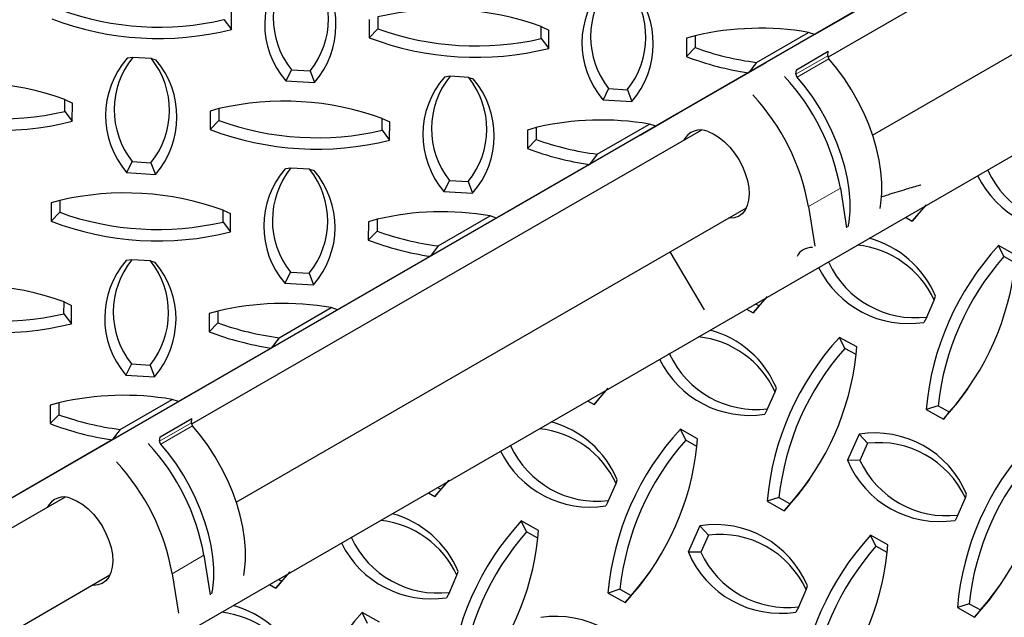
# Model space of a CAD drawing. Extents: x 0 to 17, y 0 to 11.
# Tile 12 of 81: x 5.922 to 6.606, y 8.077 to 8.492. Entities that reach past the tile are written whole.
import ezdxf

# ---------------------------------------------------------------- set-up
doc = ezdxf.new("R2010")
doc.units = 0
doc.header["$LTSCALE"] = 0.5
doc.header["$MEASUREMENT"] = 0
doc.linetypes.add('PHANTOM', pattern=[0.5, 0.25, -0.05, 0.05, -0.05, 0.05, -0.05])
doc.layers.get('0').update_dxf_attribs({"linetype": 'CONTINUOUS'})

msp = doc.modelspace()

# ---------------------------------------------------------------- linework, layer by layer
at = {"color": 7, "linetype": 'Continuous', "lineweight": 25}
for p, q in [((6.83746, 8.67044), (6.4834, 8.46605)), ((6.51438, 8.41191), (6.86864, 8.61642)), ((6.53872, 8.51896), (6.47425, 8.48175)), ((6.06908, 8.48523), (6.06913, 8.49797)), ((6.17085, 8.49404), (6.17082, 8.48576)), ((6.0639, 8.49212), (6.06908, 8.48523)), ((6.16483, 8.49227), (6.16478, 8.47954)), ((6.28425, 8.47901), (6.28429, 8.48729)), ((6.28429, 8.48729), (6.28949, 8.48486)), ((6.17082, 8.48576), (6.16478, 8.47954)), ((6.28943, 8.47213), (6.28949, 8.48486)), ((6.38519, 8.47917), (6.38513, 8.46644)), ((6.39121, 8.48093), (6.38519, 8.47917)), ((6.39121, 8.48093), (6.39117, 8.47265)), ((6.43369, 8.46242), (6.46984, 8.48328)), ((6.47425, 8.48175), (6.46984, 8.48328)), ((6.28425, 8.47901), (6.28943, 8.47213)), ((6.39117, 8.47265), (6.38513, 8.46644)), ((6.00055, 8.46589), (5.99666, 8.46535)), ((6.01352, 8.46512), (6.00055, 8.46589)), ((6.46145, 8.45735), (6.48355, 8.47011)), ((6.48325, 8.46704), (6.48355, 8.47011)), ((6.01352, 8.46512), (6.0166, 8.46417)), ((6.44033, 8.46217), (6.4081, 8.44356)), ((6.43369, 8.46242), (6.42823, 8.45518)), ((6.11072, 8.45726), (6.10679, 8.44956)), ((6.11072, 8.45726), (6.12369, 8.45649)), ((6.12369, 8.45649), (6.12674, 8.44837)), ((6.2209, 8.45278), (6.21701, 8.45225)), ((6.23387, 8.45201), (6.2209, 8.45278)), ((6.23387, 8.45201), (6.23696, 8.45106)), ((6.42823, 8.45518), (6.36377, 8.41797)), ((6.46116, 8.45428), (6.46145, 8.45735)), ((6.10679, 8.44956), (6.12674, 8.44837)), ((6.33107, 8.44415), (6.32715, 8.43645)), ((6.33107, 8.44415), (6.34404, 8.44338)), ((6.34404, 8.44338), (6.34709, 8.43527)), ((5.95341, 8.42834), (5.95345, 8.43662)), ((5.95345, 8.43662), (5.95865, 8.43418)), ((5.95859, 8.42145), (5.95865, 8.43418)), ((6.32715, 8.43645), (6.34709, 8.43527)), ((5.95341, 8.42834), (5.95859, 8.42145)), ((6.05435, 8.42849), (6.05429, 8.41576)), ((6.06037, 8.43026), (6.05435, 8.42849)), ((6.06037, 8.43026), (6.06033, 8.42198)), ((6.38509, 8.43028), (6.35285, 8.41167)), ((6.06033, 8.42198), (6.05429, 8.41576)), ((6.17376, 8.41523), (6.1738, 8.42351)), ((6.1738, 8.42351), (6.179, 8.42108)), ((6.17894, 8.40835), (6.179, 8.42108)), ((6.3232, 8.39863), (6.35935, 8.4195)), ((6.36377, 8.41797), (6.35935, 8.4195)), ((6.39551, 8.41531), (6.04146, 8.21092)), ((6.17376, 8.41523), (6.17894, 8.40835)), ((6.2747, 8.41539), (6.27465, 8.40265)), ((6.28072, 8.41715), (6.2747, 8.41539)), ((6.28072, 8.41715), (6.28069, 8.40887)), ((6.28069, 8.40887), (6.27465, 8.40265)), ((6.3232, 8.39863), (6.31774, 8.3914)), ((6.00023, 8.39348), (5.99631, 8.38578)), ((6.00023, 8.39348), (6.0132, 8.39271)), ((6.0132, 8.39271), (6.01625, 8.38459)), ((6.31774, 8.3914), (6.25328, 8.35419)), ((5.99631, 8.38578), (6.01625, 8.38459)), ((6.11042, 8.389), (6.10653, 8.38847)), ((6.12339, 8.38823), (6.11042, 8.389)), ((6.12339, 8.38823), (6.12647, 8.38728)), ((6.22059, 8.38037), (6.21666, 8.37267)), ((6.22059, 8.38037), (6.23355, 8.3796)), ((6.23355, 8.3796), (6.23661, 8.37149)), ((6.21666, 8.37267), (6.23661, 8.37149)), ((6.49197, 8.37491), (6.4963, 8.34739)), ((5.94386, 8.36471), (5.94381, 8.35198)), ((5.94988, 8.36647), (5.94386, 8.36471)), ((5.94988, 8.36647), (5.94985, 8.3582)), ((5.94985, 8.3582), (5.94381, 8.35198)), ((6.06328, 8.35145), (6.06332, 8.35973)), ((6.06332, 8.35973), (6.06851, 8.3573)), ((6.06846, 8.34456), (6.06851, 8.3573)), ((6.07244, 8.15678), (6.4267, 8.36129)), ((6.46987, 8.36216), (6.4742, 8.33464)), ((6.54598, 8.35701), (6.54191, 8.35207)), ((6.06328, 8.35145), (6.06846, 8.34456)), ((6.16422, 8.3516), (6.16416, 8.33887)), ((6.17024, 8.35337), (6.16422, 8.3516)), ((6.17024, 8.35337), (6.1702, 8.34509)), ((6.21272, 8.33485), (6.24887, 8.35572)), ((6.25328, 8.35419), (6.24887, 8.35572)), ((6.53716, 8.35473), (6.54191, 8.35207)), ((6.1702, 8.34509), (6.16416, 8.33887)), ((6.21272, 8.33485), (6.20726, 8.32762)), ((6.39771, 8.29048), (6.37386, 8.33079)), ((6.61381, 8.32839), (6.60185, 8.33507)), ((6.60558, 8.32742), (6.60185, 8.33507)), ((5.99993, 8.32522), (5.99604, 8.32468)), ((6.0129, 8.32445), (5.99993, 8.32522)), ((6.0129, 8.32445), (6.01598, 8.3235)), ((6.20726, 8.32762), (6.14279, 8.2904)), ((6.61336, 8.32308), (6.60558, 8.32742)), ((6.1101, 8.31659), (6.10618, 8.30889)), ((6.1101, 8.31659), (6.12307, 8.31582)), ((6.12307, 8.31582), (6.12612, 8.30771)), ((6.10618, 8.30889), (6.12612, 8.30771)), ((5.95279, 8.28767), (5.95283, 8.29595)), ((5.95283, 8.29595), (5.95803, 8.29351)), ((6.43308, 8.29459), (6.4355, 8.29323)), ((6.55194, 8.2854), (6.55717, 8.29725)), ((6.55717, 8.29725), (6.55804, 8.29991)), ((5.95279, 8.28767), (5.95797, 8.28078)), ((5.95797, 8.28078), (5.95803, 8.29351)), ((6.05373, 8.28782), (6.05368, 8.27509)), ((6.05975, 8.28959), (6.05373, 8.28782)), ((6.05975, 8.28959), (6.05972, 8.28131)), ((6.10223, 8.27107), (6.13838, 8.29194)), ((6.14279, 8.2904), (6.13838, 8.29194)), ((6.42673, 8.29092), (6.43143, 8.28829)), ((6.4355, 8.29323), (6.43143, 8.28829)), ((6.05972, 8.28131), (6.05368, 8.27509)), ((6.55194, 8.2854), (6.54999, 8.28168)), ((6.10223, 8.27107), (6.09677, 8.26384)), ((6.50332, 8.26461), (6.49136, 8.27129)), ((6.49509, 8.26364), (6.49136, 8.27129)), ((6.09677, 8.26384), (6.03231, 8.22662)), ((6.37374, 8.2603), (6.37344, 8.25962)), ((6.50287, 8.2593), (6.49509, 8.26364)), ((6.50287, 8.2593), (6.50332, 8.26461)), ((6.37344, 8.25962), (6.37257, 8.25962)), ((5.99961, 8.25281), (5.99569, 8.24511)), ((5.99961, 8.25281), (6.01258, 8.25204)), ((6.01258, 8.25204), (6.01564, 8.24392)), ((5.99569, 8.24511), (6.01564, 8.24392)), ((6.44145, 8.22161), (6.44668, 8.23347)), ((6.44668, 8.23347), (6.44755, 8.23613)), ((6.58001, 8.23478), (6.58127, 8.2366)), ((5.99175, 8.20729), (6.0279, 8.22816)), ((6.03231, 8.22662), (6.0279, 8.22816)), ((6.3163, 8.2271), (6.32094, 8.22451)), ((6.32501, 8.22945), (6.32094, 8.22451)), ((5.94325, 8.22404), (5.94319, 8.21131)), ((5.94927, 8.22581), (5.94325, 8.22404)), ((5.94927, 8.22581), (5.94923, 8.21753)), ((6.44145, 8.22161), (6.43951, 8.2179)), ((6.55984, 8.22376), (6.55159, 8.22115)), ((6.55159, 8.22115), (6.56355, 8.21447)), ((6.55984, 8.22376), (6.56762, 8.21941)), ((6.56762, 8.21941), (6.56355, 8.21447)), ((5.94923, 8.21753), (5.94319, 8.21131)), ((6.01951, 8.20222), (6.04161, 8.21498)), ((6.04131, 8.21191), (6.04161, 8.21498)), ((5.99175, 8.20729), (5.98629, 8.20005)), ((6.39284, 8.20083), (6.38088, 8.20751)), ((6.38461, 8.19986), (6.38088, 8.20751)), ((5.98629, 8.20005), (5.92182, 8.16284)), ((6.01921, 8.19915), (6.01951, 8.20222)), ((6.39238, 8.19552), (6.38461, 8.19986)), ((6.39238, 8.19552), (6.39284, 8.20083)), ((6.50493, 8.20407), (6.49689, 8.18584)), ((6.51079, 8.19765), (6.50493, 8.20407)), ((6.51079, 8.19765), (6.50556, 8.18579)), ((6.50556, 8.18579), (6.49689, 8.18584)), ((6.3362, 8.16969), (6.33707, 8.17235)), ((6.46953, 8.171), (6.47079, 8.17282)), ((6.21453, 8.16567), (6.21046, 8.16073)), ((6.21222, 8.16696), (6.21453, 8.16567)), ((6.33097, 8.15783), (6.3362, 8.16969)), ((5.95357, 8.16018), (5.59952, 7.95579)), ((6.20587, 8.16329), (6.21046, 8.16073)), ((6.33097, 8.15783), (6.32902, 8.15412)), ((6.44936, 8.15997), (6.4411, 8.15737)), ((6.44936, 8.15997), (6.45713, 8.15563)), ((6.57357, 8.14779), (6.5788, 8.15965)), ((6.5788, 8.15965), (6.57967, 8.16231)), ((6.4411, 8.15737), (6.45306, 8.15069)), ((6.45713, 8.15563), (6.45306, 8.15069)), ((6.57357, 8.14779), (6.57163, 8.14408)), ((6.28235, 8.13704), (6.27039, 8.14373)), ((6.27412, 8.13608), (6.27039, 8.14373)), ((6.39445, 8.14028), (6.3864, 8.12206)), ((6.4003, 8.13387), (6.39445, 8.14028)), ((6.1527, 8.13257), (6.15247, 8.13205)), ((6.2819, 8.13173), (6.27412, 8.13608)), ((6.2819, 8.13173), (6.28235, 8.13704)), ((6.4003, 8.13387), (6.39507, 8.12201)), ((6.52496, 8.127), (6.513, 8.13369)), ((6.51673, 8.12604), (6.513, 8.13369)), ((6.5245, 8.12169), (6.51673, 8.12604)), ((6.5245, 8.12169), (6.52496, 8.127)), ((6.05003, 8.11978), (6.05435, 8.09226)), ((6.39507, 8.12201), (6.3864, 8.12206)), ((5.6305, 7.90165), (5.98476, 8.10616)), ((6.02793, 8.10703), (6.03226, 8.07951)), ((6.10179, 8.10315), (6.10404, 8.10189)), ((6.22048, 8.09405), (6.22571, 8.1059)), ((6.22571, 8.1059), (6.22658, 8.10856)), ((6.35904, 8.10722), (6.3603, 8.10904)), ((6.09544, 8.09948), (6.09997, 8.09694)), ((6.10404, 8.10189), (6.09997, 8.09694)), ((6.33887, 8.09619), (6.33062, 8.09359)), ((6.33887, 8.09619), (6.34665, 8.09185)), ((6.46832, 8.09586), (6.46918, 8.09852)), ((6.60165, 8.09718), (6.6029, 8.099)), ((6.22048, 8.09405), (6.21854, 8.09034)), ((6.33062, 8.09359), (6.34257, 8.08691)), ((6.34665, 8.09185), (6.34257, 8.08691)), ((6.46309, 8.08401), (6.46832, 8.09586)), ((6.46309, 8.08401), (6.46114, 8.0803)), ((6.58147, 8.08615), (6.57322, 8.08355)), ((6.57322, 8.08355), (6.58518, 8.07687)), ((6.58147, 8.08615), (6.58925, 8.08181)), ((6.17187, 8.07326), (6.15991, 8.07994)), ((6.16364, 8.0723), (6.15991, 8.07994)), ((6.58925, 8.08181), (6.58518, 8.07687))]:
    msp.add_line(p, q, dxfattribs=at)
at = {"color": 8, "linetype": 'PHANTOM', "lineweight": 18}
for p, q in [((6.46116, 8.45428), (6.48325, 8.46704)), ((6.46192, 8.45224), (6.48401, 8.465)), ((6.49197, 8.37491), (6.46987, 8.36216)), ((6.01921, 8.19915), (6.04131, 8.21191)), ((6.01997, 8.19712), (6.04207, 8.20987)), ((6.05003, 8.11978), (6.02793, 8.10703))]:
    msp.add_line(p, q, dxfattribs=at)
at = {"color": 7, "linetype": 'Continuous'}
for points in [[(5.02401, 8.22905), (5.47988, 7.90771), (8.66207, 9.74679), (8.20316, 10.06563), (5.02401, 8.22905)], [(5.5367, 7.77661), (5.57585, 7.51584), (5.57689, 7.48533), (5.53131, 7.06413), (8.71329, 8.90105), (8.75887, 9.32225), (8.75783, 9.35276), (8.71673, 9.61421), (5.5367, 7.77661)]]:
    msp.add_lwpolyline(points, dxfattribs=at)
at = {"color": 7, "linetype": 'Continuous', "lineweight": 25, "flags": 128}
for points in [[(6.51958, 8.36083), (6.52018, 8.36446), (6.5208, 8.37146), (6.5208, 8.37885), (6.52018, 8.38657), (6.51895, 8.39453), (6.51712, 8.40267), (6.51471, 8.41091), (6.51174, 8.41917), (6.50824, 8.42738), (6.50423, 8.43546), (6.49976, 8.44334), (6.49487, 8.45093), (6.48961, 8.45817), (6.48401, 8.465)], [(6.49748, 8.34808), (6.49808, 8.3517), (6.4987, 8.35871), (6.4987, 8.3661), (6.49808, 8.37381), (6.49686, 8.38178), (6.49503, 8.38992), (6.49262, 8.39816), (6.48964, 8.40642), (6.48614, 8.41463), (6.48213, 8.42271), (6.47766, 8.43058), (6.47277, 8.43817), (6.46751, 8.44542), (6.46192, 8.45224)], [(6.40021, 8.41428), (6.40401, 8.4126), (6.40783, 8.4102), (6.41157, 8.40714), (6.41514, 8.4035), (6.41844, 8.39936), (6.42139, 8.39485), (6.42392, 8.39008), (6.42594, 8.38517), (6.42743, 8.38024), (6.42833, 8.37543), (6.42862, 8.37086), (6.42829, 8.36665), (6.42736, 8.36291), (6.42585, 8.35973), (6.42379, 8.3572), (6.42125, 8.35537), (6.41827, 8.35431), (6.41495, 8.35404), (6.41421, 8.35408)], [(6.54191, 8.35207), (6.55177, 8.36344)], [(6.43143, 8.28829), (6.44128, 8.29966)], [(6.32094, 8.22451), (6.3308, 8.23587)], [(6.56355, 8.21447), (6.5734, 8.22583), (6.58001, 8.23478)], [(6.07764, 8.10571), (6.07824, 8.10933), (6.07885, 8.11633), (6.07886, 8.12373), (6.07824, 8.13144), (6.07701, 8.1394), (6.07518, 8.14754), (6.07277, 8.15578), (6.0698, 8.16405), (6.06629, 8.17226), (6.06229, 8.18034), (6.05782, 8.18821), (6.05293, 8.1958), (6.04766, 8.20305), (6.04207, 8.20987)], [(6.05554, 8.09295), (6.05614, 8.09658), (6.05676, 8.10358), (6.05676, 8.11097), (6.05614, 8.11868), (6.05491, 8.12665), (6.05309, 8.13479), (6.05067, 8.14303), (6.0477, 8.15129), (6.0442, 8.1595), (6.04019, 8.16758), (6.03572, 8.17545), (6.03083, 8.18305), (6.02557, 8.19029), (6.01997, 8.19712)], [(6.21046, 8.16073), (6.22031, 8.17209)], [(6.45306, 8.15069), (6.46291, 8.16205), (6.46953, 8.171)], [(5.95827, 8.15915), (5.96207, 8.15747), (5.96589, 8.15507), (5.96963, 8.15201), (5.9732, 8.14837), (5.9765, 8.14424), (5.97945, 8.13973), (5.98197, 8.13495), (5.984, 8.13004), (5.98549, 8.12512), (5.98639, 8.12031), (5.98668, 8.11574), (5.98635, 8.11153), (5.98542, 8.10778), (5.98391, 8.1046), (5.98185, 8.10207), (5.9793, 8.10025), (5.97633, 8.09919), (5.97301, 8.09891), (5.97227, 8.09895)], [(6.09997, 8.09694), (6.10982, 8.10831)], [(6.34257, 8.08691), (6.35243, 8.09827), (6.35904, 8.10722)], [(6.58518, 8.07687), (6.59503, 8.08823), (6.60165, 8.09718)]]:
    msp.add_lwpolyline(points, dxfattribs=at)
at = {"color": 7, "linetype": 'Continuous', "lineweight": 25}
for centre, radius, start, end in [((6.15312, 8.48915), 0.06094, 138.98444, 220.51319), ((6.15613, 8.49327), 0.05796, 141.08733, 218.4103), ((6.07859, 8.49289), 0.05796, 321.08733, 38.4103), ((6.08076, 8.48836), 0.06094, 318.98444, 40.51319), ((6.37347, 8.47604), 0.06094, 138.98444, 220.51319), ((6.37649, 8.48016), 0.05796, 141.08733, 218.4103), ((6.29894, 8.47979), 0.05796, 321.08733, 38.4103), ((6.30111, 8.47526), 0.06094, 318.98444, 40.51319), ((6.01859, 8.6873), 0.20037, 250.1239, 283.06889), ((6.21616, 8.29886), 0.20037, 70.1239, 103.06889), ((6.01853, 8.68705), 0.20805, 249.13291, 284.05988), ((6.43631, 8.28848), 0.19767, 80.23526, 103.19045), ((6.23889, 8.67395), 0.20805, 249.13291, 284.05988), ((6.23894, 8.6742), 0.20037, 250.1239, 283.06889), ((6.4586, 8.65926), 0.19842, 250.13468, 262.78893), ((6.04565, 8.42948), 0.05796, 141.08733, 218.4103), ((6.45802, 8.65742), 0.20442, 249.11036, 261.61948), ((6.48616, 8.46696), 0.00291, 178.5541, 222.3933), ((6.04264, 8.42536), 0.06094, 138.98444, 220.51319), ((5.9681, 8.42911), 0.05796, 321.08733, 38.4103), ((5.97028, 8.42458), 0.06094, 318.98444, 40.51319), ((6.26299, 8.41226), 0.06094, 138.98444, 220.51319), ((6.266, 8.41638), 0.05796, 141.08733, 218.4103), ((6.18846, 8.41601), 0.05796, 321.08733, 38.4103), ((6.34127, 8.34823), 0.15304, 10.04052, 42.99306), ((6.46407, 8.45421), 0.00291, 178.5541, 222.3933), ((5.88532, 8.24818), 0.20037, 70.1239, 103.06889), ((6.19063, 8.41148), 0.06094, 318.98444, 40.51319), ((6.31917, 8.33547), 0.15304, 10.04052, 42.99306), ((5.9081, 8.62352), 0.20037, 250.1239, 283.06889), ((6.10568, 8.23507), 0.20037, 70.1239, 103.06889), ((5.90805, 8.62327), 0.20805, 249.13291, 284.05988), ((6.12846, 8.61041), 0.20037, 250.1239, 283.06889), ((6.32583, 8.2247), 0.19767, 80.23526, 103.19045), ((6.1284, 8.61016), 0.20805, 249.13291, 284.05988), ((6.39478, 8.4024), 0.01306, 65.42095, 154.13228), ((6.34811, 8.59548), 0.19842, 250.13468, 262.78893), ((6.34754, 8.59364), 0.20442, 249.11036, 261.61948), ((6.1525, 8.34848), 0.06094, 138.98444, 220.51319), ((6.15551, 8.3526), 0.05796, 141.08733, 218.4103), ((6.07797, 8.35222), 0.05796, 321.08733, 38.4103), ((6.08014, 8.34769), 0.06094, 318.98444, 40.51319), ((6.64982, 8.41414), 0.0695, 205.9582, 278.82394), ((6.65455, 8.41494), 0.06623, 204.77985, 276.83132), ((5.99519, 8.17129), 0.20037, 70.1239, 103.06889), ((6.01797, 8.54663), 0.20037, 250.1239, 283.06889), ((6.21534, 8.16092), 0.19767, 80.23526, 103.19045), ((6.01792, 8.54638), 0.20805, 249.13291, 284.05988), ((6.23763, 8.5317), 0.19842, 250.13468, 262.78893), ((6.23705, 8.52986), 0.20442, 249.11036, 261.61948), ((6.49396, 8.27299), 0.0695, 22.78723, 75.03801), ((6.49703, 8.26949), 0.06623, 24.77985, 84.23767), ((6.74446, 8.2041), 0.19363, 137.43704, 174.94812), ((6.04202, 8.28469), 0.06094, 138.98444, 220.51319), ((6.04503, 8.28882), 0.05796, 141.08733, 218.4103), ((5.96749, 8.28844), 0.05796, 321.08733, 38.4103), ((5.96966, 8.28391), 0.06094, 318.98444, 40.51319), ((6.54406, 8.35116), 0.06623, 204.77985, 276.83132), ((6.74518, 8.20391), 0.1864, 138.49805, 173.88711), ((6.42802, 8.34293), 0.1864, 318.49805, 353.88711), ((6.53933, 8.35036), 0.0695, 206.003, 278.82394), ((5.88471, 8.10751), 0.20037, 70.1239, 103.06889), ((6.10486, 8.09714), 0.19767, 80.23526, 103.19045), ((5.90743, 8.4826), 0.20805, 249.13291, 284.05988), ((5.90749, 8.48285), 0.20037, 250.1239, 283.06889), ((6.12714, 8.46792), 0.19842, 250.13468, 262.78893), ((6.12657, 8.46608), 0.20442, 249.11036, 261.61948), ((6.38348, 8.20921), 0.0695, 22.78723, 74.97483), ((6.38655, 8.20571), 0.06623, 24.77985, 84.15755), ((6.63398, 8.14032), 0.19363, 137.43704, 174.94812), ((6.6347, 8.14012), 0.1864, 138.49805, 173.88711), ((6.42885, 8.28658), 0.0695, 206.0478, 278.82394), ((6.43357, 8.28738), 0.06623, 204.77985, 276.83132), ((6.31753, 8.27915), 0.1864, 318.49805, 353.88711), ((5.99437, 8.03335), 0.19767, 80.23526, 103.19045), ((6.01665, 8.40414), 0.19842, 250.13468, 262.78893), ((6.27299, 8.14543), 0.0695, 22.78723, 74.91172), ((6.01608, 8.4023), 0.20442, 249.11036, 261.61948), ((6.04422, 8.21184), 0.00291, 178.5541, 222.3933), ((6.27606, 8.14193), 0.06623, 24.77985, 84.07758), ((6.52349, 8.07654), 0.19363, 137.43704, 174.94812), ((6.02212, 8.19908), 0.00291, 178.5541, 222.3933), ((6.52421, 8.07634), 0.1864, 138.49805, 173.88711), ((6.51559, 8.13539), 0.0695, 22.78723, 98.82394), ((5.89933, 8.0931), 0.15304, 10.04052, 42.99306), ((6.31836, 8.2228), 0.0695, 206.09259, 278.82394), ((6.32309, 8.22359), 0.06623, 204.77985, 276.83132), ((6.20704, 8.21536), 0.1864, 318.49805, 353.88711), ((6.51867, 8.13189), 0.06623, 24.77985, 96.83132), ((6.7661, 8.0665), 0.19363, 137.43704, 174.94812), ((6.56097, 8.21276), 0.0695, 202.78723, 278.82394), ((6.56569, 8.21355), 0.06623, 204.77985, 276.83132), ((6.76681, 8.0663), 0.1864, 138.49805, 173.88711), ((6.44965, 8.20533), 0.1864, 318.49805, 353.88711), ((5.87723, 8.08035), 0.15304, 10.04052, 42.99306), ((5.95284, 8.14728), 0.01306, 65.42095, 154.13228), ((6.1625, 8.08165), 0.0695, 22.78723, 74.84867), ((6.16558, 8.07814), 0.06623, 24.77985, 83.99777), ((6.41301, 8.01275), 0.19363, 137.43704, 174.94812), ((6.40511, 8.07161), 0.0695, 22.78723, 98.82394), ((6.2126, 8.15981), 0.06623, 204.77985, 276.83132), ((6.41372, 8.01256), 0.1864, 138.49805, 173.88711), ((6.09656, 8.15158), 0.1864, 318.49805, 353.88711), ((6.40818, 8.0681), 0.06623, 24.77985, 96.83132), ((6.65561, 8.00271), 0.19363, 137.43704, 174.94812), ((6.20788, 8.15901), 0.0695, 206.13739, 278.82394), ((6.65633, 8.00252), 0.1864, 138.49805, 173.88711), ((6.45048, 8.14898), 0.0695, 202.78723, 278.82394), ((6.45521, 8.14977), 0.06623, 204.77985, 276.83132), ((6.33916, 8.14154), 0.1864, 318.49805, 353.88711), ((6.05202, 8.01786), 0.0695, 22.78723, 74.78569), ((6.05509, 8.01436), 0.06623, 24.77985, 83.9181), ((6.30252, 7.94897), 0.19363, 137.43704, 174.94812), ((6.29462, 8.00782), 0.0695, 22.78723, 98.82394)]:
    msp.add_arc(centre, radius, start, end, dxfattribs=at)
msp.add_ellipse((6.48418, 8.31166), major_axis=(0.0205, -0.01858), ratio=0.585937, start_param=2.574792, end_param=3.336189, dxfattribs=at)
msp.add_open_spline([(6.54792, 8.37719), (6.54773, 8.37714), (6.54427, 8.37618), (6.53655, 8.37387), (6.52748, 8.37111), (6.52184, 8.36924), (6.52033, 8.36874)], degree=3, knots=[0, 0, 0, 0, 0.019843, 0.366851, 0.831315, 1, 1, 1, 1], dxfattribs=at)

doc.saveas('drawing.dxf')
